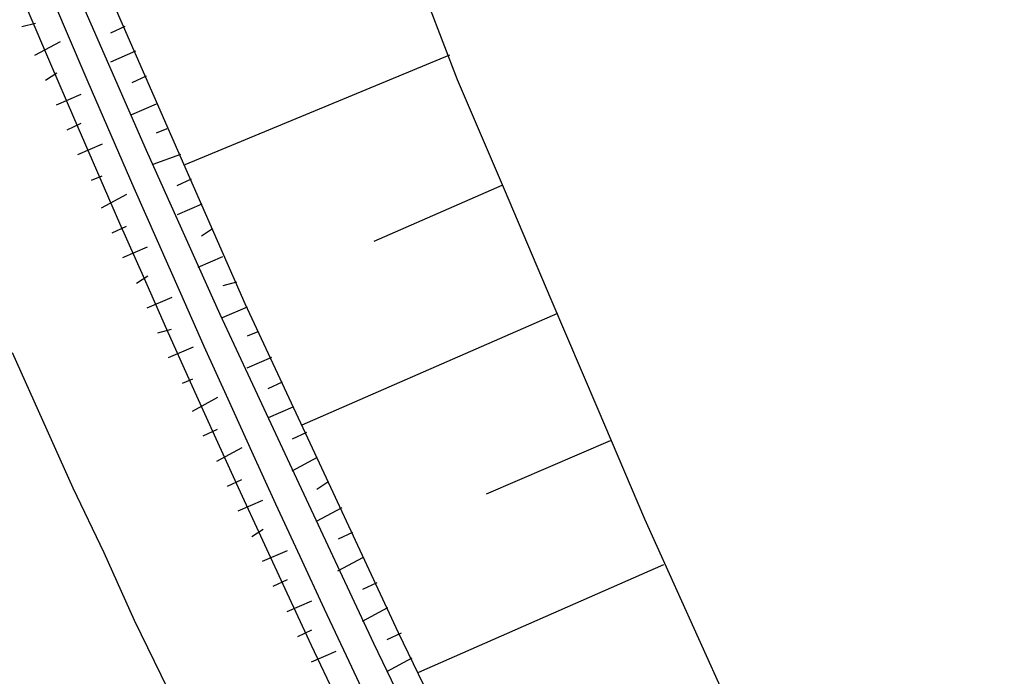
# Model space of a CAD drawing. Header units: metres. Extents: x 3435889 to 3436012, y 5439408 to 5440220.
# Tile 4 of 19: x 3435947 to 3435974, y 5439459 to 5439476. Entities that reach past the tile are written whole.
import ezdxf

# ---------------------------------------------------------------- set-up
doc = ezdxf.new("R2010")
doc.units = ezdxf.units.M
doc.layers.add('Neubau', color=1, linetype='Continuous')

msp = doc.modelspace()

# ---------------------------------------------------------------- linework, layer by layer
at = {"layer": 'Neubau'}
for points in [[(3435970.564, 5439428.873, -0.196776), (3435925.166, 5439813.803), (3435925.828, 5439813.659, 0.196256), (3435970.798, 5439429.949)], [(3435890.682, 5439677.382), (3435890.002, 5439677.443), (3435889.405, 5439677.486, -0.02416), (3435890.405, 5439717.99), (3435891.682, 5439717.886), (3435892.445, 5439717.807, 0.160304), (3435966.413, 5439409.761)], [(3435966.718, 5439411.167, -0.159975), (3435893.474, 5439717.757)]]:
    msp.add_lwpolyline(points, format="xyb", dxfattribs=at)
for points in [[(3435949.135, 5439477.801), (3435951.103, 5439473.302), (3435953.072, 5439468.802), (3435955.141, 5439464.367), (3435957.21, 5439459.932), (3435959.362, 5439455.479), (3435961.532, 5439451.109), (3435963.802, 5439446.804), (3435966.055, 5439442.416), (3435968.325, 5439438.11), (3435970.696, 5439433.87), (3435971.373, 5439432.596), (3435970.686, 5439432.226)], [(3435957.638, 5439477.86), (3435958.801, 5439474.835), (3435960.064, 5439471.875), (3435961.327, 5439468.915), (3435962.59, 5439465.955), (3435963.853, 5439462.994), (3435964.846, 5439460.786), (3435965.84, 5439458.577), (3435966.833, 5439456.369), (3435967.844, 5439454.243), (3435969.208, 5439451.348), (3435970.654, 5439448.434), (3435972.101, 5439445.521), (3435973.195, 5439443.377), (3435973.547, 5439442.607)], [(3435948.448, 5439477.431), (3435950.416, 5439472.931), (3435952.403, 5439468.514), (3435954.472, 5439464.079), (3435956.541, 5439459.644), (3435958.693, 5439455.191), (3435960.863, 5439450.821), (3435963.115, 5439446.433), (3435965.386, 5439442.128), (3435967.638, 5439437.74), (3435970.009, 5439433.499), (3435971.121, 5439431.438)], [(3435947.067, 5439476.258), (3435947.434, 5439476.351)], [(3435949.84, 5439476.262), (3435949.455, 5439476.085)], [(3435947.419, 5439475.488), (3435948.106, 5439475.859)], [(3435950.128, 5439475.593), (3435949.459, 5439475.305)], [(3435958.596, 5439475.486), (3435951.456, 5439472.532)], [(3435947.707, 5439474.819), (3435948.009, 5439475.013)], [(3435950.416, 5439474.924), (3435950.031, 5439474.747)], [(3435947.995, 5439474.15), (3435948.664, 5439474.438)], [(3435950.686, 5439474.172), (3435950.017, 5439473.884)], [(3435948.283, 5439473.481), (3435948.668, 5439473.657)], [(3435950.974, 5439473.503), (3435950.689, 5439473.391)], [(3435948.571, 5439472.812), (3435949.24, 5439473.1)], [(3435951.344, 5439472.816), (3435950.592, 5439472.546)], [(3435948.941, 5439472.125), (3435949.226, 5439472.237)], [(3435951.632, 5439472.147), (3435951.247, 5439471.971)], [(3435959.999, 5439471.976), (3435956.553, 5439470.472)], [(3435949.211, 5439471.373), (3435949.898, 5439471.744)], [(3435951.92, 5439471.478), (3435951.251, 5439471.19)], [(3435949.499, 5439470.704), (3435949.884, 5439470.881)], [(3435952.208, 5439470.809), (3435951.906, 5439470.615)], [(3435949.787, 5439470.035), (3435950.456, 5439470.323)], [(3435952.478, 5439470.057), (3435951.809, 5439469.769)], [(3435950.158, 5439469.348), (3435950.46, 5439469.542)], [(3435952.848, 5439469.37), (3435952.482, 5439469.277)], [(3435950.446, 5439468.679), (3435951.115, 5439468.967)], [(3435953.136, 5439468.701), (3435952.467, 5439468.413)], [(3435961.503, 5439468.53), (3435954.612, 5439465.522)], [(3435950.734, 5439468.01), (3435951.1, 5439468.104)], [(3435953.424, 5439468.032), (3435953.14, 5439467.921)], [(3435946.806, 5439467.477), (3435947.622, 5439465.653), (3435948.439, 5439463.83), (3435949.274, 5439462.089), (3435950.091, 5439460.265), (3435950.991, 5439458.424), (3435951.825, 5439456.683), (3435952.642, 5439454.859), (3435953.56, 5439453.1), (3435954.46, 5439451.259), (3435955.294, 5439449.518), (3435956.194, 5439447.676), (3435957.112, 5439445.918), (3435958.029, 5439444.159), (3435958.947, 5439442.4), (3435959.864, 5439440.641), (3435960.782, 5439438.882), (3435961.699, 5439437.123), (3435962.7, 5439435.347), (3435963.617, 5439433.588), (3435964.535, 5439431.829), (3435965.553, 5439430.135)], [(3435951.021, 5439467.341), (3435951.69, 5439467.629)], [(3435953.795, 5439467.345), (3435953.126, 5439467.057)], [(3435951.392, 5439466.654), (3435951.676, 5439466.766)], [(3435954.083, 5439466.676), (3435953.698, 5439466.5)], [(3435951.662, 5439465.902), (3435952.349, 5439466.273)], [(3435954.371, 5439466.007), (3435953.702, 5439465.719)], [(3435951.95, 5439465.233), (3435952.335, 5439465.41)], [(3435954.741, 5439465.32), (3435954.356, 5439465.144)], [(3435962.925, 5439465.102), (3435959.58, 5439463.663)], [(3435952.321, 5439464.546), (3435953.008, 5439464.917)], [(3435955.029, 5439464.651), (3435954.342, 5439464.281)], [(3435952.608, 5439463.877), (3435952.993, 5439464.054)], [(3435955.317, 5439463.982), (3435955.015, 5439463.788)], [(3435952.896, 5439463.208), (3435953.565, 5439463.496)], [(3435955.688, 5439463.295), (3435955.001, 5439462.925)], [(3435953.267, 5439462.521), (3435953.569, 5439462.716)], [(3435955.976, 5439462.626), (3435955.591, 5439462.45)], [(3435953.555, 5439461.852), (3435954.224, 5439462.14)], [(3435956.263, 5439461.957), (3435955.576, 5439461.586)], [(3435964.364, 5439461.757), (3435957.757, 5439458.86)], [(3435953.843, 5439461.183), (3435954.228, 5439461.36)], [(3435956.634, 5439461.27), (3435956.249, 5439461.094)], [(3435954.213, 5439460.496), (3435954.882, 5439460.784)], [(3435956.922, 5439460.601), (3435956.235, 5439460.23)], [(3435954.501, 5439459.827), (3435954.886, 5439460.004)], [(3435957.293, 5439459.914), (3435956.908, 5439459.738)], [(3435954.872, 5439459.14), (3435955.541, 5439459.428)], [(3435957.58, 5439459.245), (3435956.893, 5439458.874)]]:
    msp.add_lwpolyline(points, dxfattribs=at)
at = {"layer": 'Neubau', "lineweight": 25}
msp.add_arc((3436397.718, 5439676.232), 507.747, 175.29436, 211.79826, dxfattribs=at)

doc.saveas('drawing.dxf')
